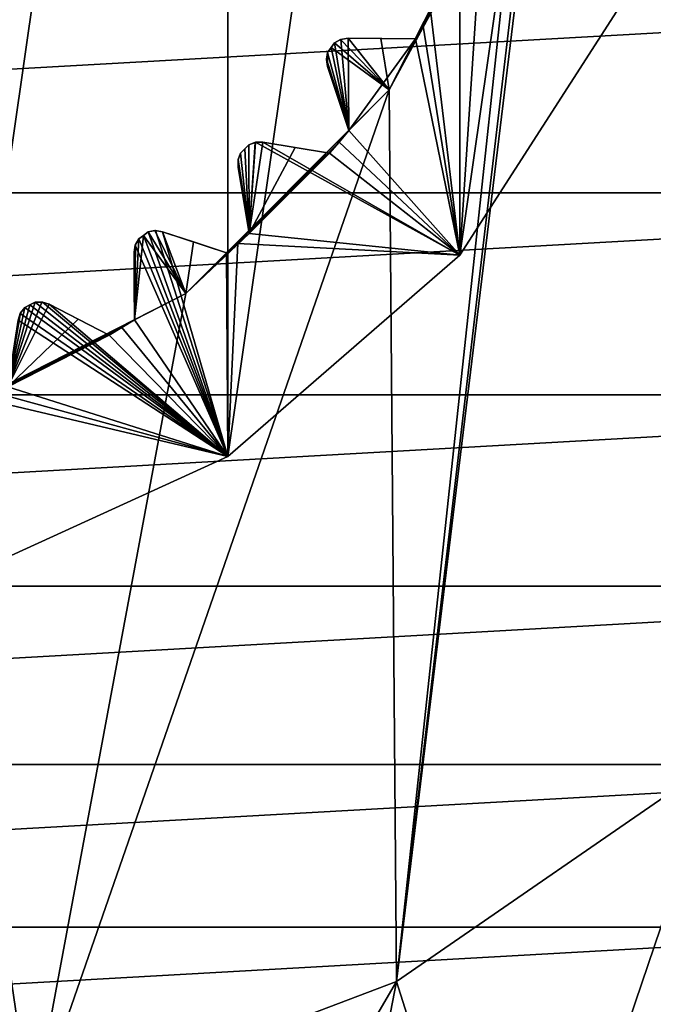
# Model space of a CAD drawing. Header units: millimetres. Extents: x -175 to 114, y -36 to 283.
# Tile 79 of 112: x 73.11 to 77.51, y -10.12 to -3.27. Entities that reach past the tile are written whole.
import ezdxf

# ---------------------------------------------------------------- set-up
doc = ezdxf.new("R2010")
doc.units = ezdxf.units.MM
doc.header["$LTSCALE"] = 65.185185
for name, color, linetype in [('2', 7, 'CONTINUOUS'), ('230', 7, 'CONTINUOUS'), ('231', 7, 'CONTINUOUS'), ('232', 7, 'CONTINUOUS'), ('234', 7, 'CONTINUOUS'), ('235', 7, 'CONTINUOUS'), ('239', 7, 'CONTINUOUS'), ('268', 7, 'CONTINUOUS'), ('269', 7, 'CONTINUOUS'), ('270', 7, 'CONTINUOUS'), ('271', 7, 'CONTINUOUS'), ('272', 7, 'CONTINUOUS'), ('273', 7, 'CONTINUOUS'), ('274', 7, 'CONTINUOUS'), ('275', 7, 'CONTINUOUS'), ('276', 7, 'CONTINUOUS'), ('277', 7, 'CONTINUOUS'), ('278', 7, 'CONTINUOUS'), ('279', 7, 'CONTINUOUS'), ('280', 7, 'CONTINUOUS'), ('281', 7, 'CONTINUOUS'), ('282', 7, 'CONTINUOUS'), ('30', 7, 'CONTINUOUS'), ('45', 7, 'CONTINUOUS'), ('46', 7, 'CONTINUOUS'), ('535', 7, 'CONTINUOUS'), ('536', 7, 'CONTINUOUS'), ('537', 7, 'CONTINUOUS'), ('538', 7, 'CONTINUOUS'), ('581', 7, 'CONTINUOUS'), ('582', 7, 'CONTINUOUS'), ('583', 7, 'CONTINUOUS'), ('584', 7, 'CONTINUOUS')]:
    doc.layers.add(name, color=color, linetype=linetype)

msp = doc.modelspace()

# ---------------------------------------------------------------- linework, layer by layer
at = {"layer": '2', "linetype": 'CONTINUOUS'}
for points in [[(113.25, -35.25, 92.5), (113.25, 35.25, 92.5), (-66.25, 35.25, 92.5), (113.25, -35.25, 92.5)], [(113.25, -35.25, 92.5), (-66.25, 35.25, 92.5), (-18.1198, 11.172, 92.5), (113.25, -35.25, 92.5)], [(-15.7687, 9.6947, 92.5), (113.25, -35.25, 92.5), (-18.1198, 11.172, 92.5), (-15.7687, 9.6947, 92.5)], [(-13.8053, 7.7313, 92.5), (113.25, -35.25, 92.5), (-15.7687, 9.6947, 92.5), (-13.8053, 7.7313, 92.5)], [(-12.328, 5.3802, 92.5), (113.25, -35.25, 92.5), (-13.8053, 7.7313, 92.5), (-12.328, 5.3802, 92.5)], [(-11.4109, 2.7593, 92.5), (113.25, -35.25, 92.5), (-12.328, 5.3802, 92.5), (-11.4109, 2.7593, 92.5)], [(-11.1, 0, 92.5), (113.25, -35.25, 92.5), (-11.4109, 2.7593, 92.5), (-11.1, 0, 92.5)], [(-11.4109, -2.7593, 92.5), (113.25, -35.25, 92.5), (-11.1, 0, 92.5), (-11.4109, -2.7593, 92.5)], [(-12.328, -5.3802, 92.5), (113.25, -35.25, 92.5), (-11.4109, -2.7593, 92.5), (-12.328, -5.3802, 92.5)], [(-13.8053, -7.7313, 92.5), (113.25, -35.25, 92.5), (-12.328, -5.3802, 92.5), (-13.8053, -7.7313, 92.5)], [(-15.7687, -9.6947, 92.5), (113.25, -35.25, 92.5), (-13.8053, -7.7313, 92.5), (-15.7687, -9.6947, 92.5)], [(-18.1198, -11.172, 92.5), (113.25, -35.25, 92.5), (-15.7687, -9.6947, 92.5), (-18.1198, -11.172, 92.5)]]:
    msp.add_3dface(points, dxfattribs=at)
at = {"layer": '230', "linetype": 'CONTINUOUS'}
for points in [[(74.5548, 6.3094, 108), (72.613, -7.1962, 108), (72.613, 7.1962, 108), (74.5548, 6.3094, 108)], [(74.5548, -6.3094, 108), (72.613, -7.1962, 108), (74.5548, 6.3094, 108), (74.5548, -6.3094, 108)], [(76.1681, 4.9114, 108), (74.5548, -6.3094, 108), (74.5548, 6.3094, 108), (76.1681, 4.9114, 108)], [(76.1681, -4.9114, 108), (74.5548, -6.3094, 108), (76.1681, 4.9114, 108), (76.1681, -4.9114, 108)], [(77.3222, 3.1156, 108), (76.1681, -4.9114, 108), (76.1681, 4.9114, 108), (77.3222, 3.1156, 108)], [(77.3222, -3.1156, 108), (76.1681, -4.9114, 108), (77.3222, 3.1156, 108), (77.3222, -3.1156, 108)]]:
    msp.add_3dface(points, dxfattribs=at)
at = {"layer": '231', "linetype": 'CONTINUOUS'}
for points in [[(76.1681, -4.9114, 108), (77.3222, -3.1156, 108), (76.1681, -4.9114, 106), (76.1681, -4.9114, 108)], [(76.1681, -4.9114, 106), (77.3222, -3.1156, 108), (77.3222, -3.1156, 106), (76.1681, -4.9114, 106)], [(74.5548, -6.3094, 108), (76.1681, -4.9114, 108), (74.5548, -6.3094, 106), (74.5548, -6.3094, 108)], [(74.5548, -6.3094, 106), (76.1681, -4.9114, 108), (76.1681, -4.9114, 106), (74.5548, -6.3094, 106)], [(72.613, -7.1962, 108), (74.5548, -6.3094, 108), (72.613, -7.1962, 106), (72.613, -7.1962, 108)], [(72.613, -7.1962, 106), (74.5548, -6.3094, 108), (74.5548, -6.3094, 106), (72.613, -7.1962, 106)]]:
    msp.add_3dface(points, dxfattribs=at)
at = {"layer": '232', "linetype": 'CONTINUOUS'}
for points in [[(75.9676, -3.2291, 106), (76.1681, -4.9114, 106), (76.3262, -2.5254, 106), (75.9676, -3.2291, 106)], [(76.1681, -4.9114, 106), (77.3222, -3.1156, 106), (76.3262, -2.5254, 106), (76.1681, -4.9114, 106)], [(75.9143, -3.3179, 106), (76.1681, -4.9114, 106), (75.9676, -3.2291, 106), (75.9143, -3.3179, 106)], [(75.8595, -3.4057, 106), (76.1681, -4.9114, 106), (75.9143, -3.3179, 106), (75.8595, -3.4057, 106)], [(75.2973, -3.4345, 106), (75.3952, -4.0447, 106), (75.3413, -3.4107, 106), (75.2973, -3.4345, 106)], [(75.3413, -3.4107, 106), (75.3952, -4.0447, 106), (75.3908, -3.4026, 106), (75.3413, -3.4107, 106)], [(75.3908, -3.4026, 106), (75.3952, -4.0447, 106), (75.8595, -3.4057, 106), (75.3908, -3.4026, 106)], [(75.3952, -4.0447, 106), (76.1681, -4.9114, 106), (75.8595, -3.4057, 106), (75.3952, -4.0447, 106)], [(75.2489, -3.5012, 106), (75.3952, -4.0447, 106), (75.2732, -3.4679, 106), (75.2489, -3.5012, 106)], [(75.2732, -3.4679, 106), (75.3952, -4.0447, 106), (75.2973, -3.4345, 106), (75.2732, -3.4679, 106)], [(75.2398, -3.5504, 106), (75.2474, -3.5999, 106), (75.2489, -3.5012, 106), (75.2398, -3.5504, 106)], [(75.2474, -3.5999, 106), (75.3952, -4.0447, 106), (75.2489, -3.5012, 106), (75.2474, -3.5999, 106)], [(75.3286, -4.124, 106), (76.1681, -4.9114, 106), (75.3952, -4.0447, 106), (75.3286, -4.124, 106)], [(74.6427, -4.2009, 106), (74.7022, -4.7607, 106), (74.6719, -4.1719, 106), (74.6427, -4.2009, 106)], [(74.6719, -4.1719, 106), (74.7022, -4.7607, 106), (74.7009, -4.1427, 106), (74.6719, -4.1719, 106)], [(74.7009, -4.1427, 106), (74.7022, -4.7607, 106), (74.7481, -4.126, 106), (74.7009, -4.1427, 106)], [(74.7022, -4.7607, 106), (76.1681, -4.9114, 106), (74.7481, -4.126, 106), (74.7022, -4.7607, 106)], [(74.7481, -4.126, 106), (76.1681, -4.9114, 106), (74.7983, -4.1258, 106), (74.7481, -4.126, 106)], [(74.7983, -4.1258, 106), (76.1681, -4.9114, 106), (75.2607, -4.2022, 106), (74.7983, -4.1258, 106)], [(75.2607, -4.2022, 106), (76.1681, -4.9114, 106), (75.3286, -4.124, 106), (75.2607, -4.2022, 106)], [(74.626, -4.2481, 106), (74.7022, -4.7607, 106), (74.6427, -4.2009, 106), (74.626, -4.2481, 106)], [(74.6258, -4.2983, 106), (74.7022, -4.7607, 106), (74.626, -4.2481, 106), (74.6258, -4.2983, 106)], [(73.9345, -4.7973, 106), (74.5548, -6.3094, 106), (73.9679, -4.7732, 106), (73.9345, -4.7973, 106)], [(73.9679, -4.7732, 106), (74.5548, -6.3094, 106), (74.0012, -4.7489, 106), (73.9679, -4.7732, 106)], [(74.0012, -4.7489, 106), (74.5548, -6.3094, 106), (74.0504, -4.7398, 106), (74.0012, -4.7489, 106)], [(74.0504, -4.7398, 106), (74.5548, -6.3094, 106), (74.0999, -4.7474, 106), (74.0504, -4.7398, 106)], [(74.0999, -4.7474, 106), (74.5548, -6.3094, 106), (74.5447, -4.8952, 106), (74.0999, -4.7474, 106)], [(74.624, -4.8286, 106), (76.1681, -4.9114, 106), (74.7022, -4.7607, 106), (74.624, -4.8286, 106)], [(73.9026, -4.8908, 106), (73.9057, -5.3595, 106), (73.9107, -4.8413, 106), (73.9026, -4.8908, 106)], [(73.9057, -5.3595, 106), (74.5548, -6.3094, 106), (73.9107, -4.8413, 106), (73.9057, -5.3595, 106)], [(73.9107, -4.8413, 106), (74.5548, -6.3094, 106), (73.9345, -4.7973, 106), (73.9107, -4.8413, 106)], [(74.5447, -4.8952, 106), (74.5548, -6.3094, 106), (74.624, -4.8286, 106), (74.5447, -4.8952, 106)], [(74.5548, -6.3094, 106), (76.1681, -4.9114, 106), (74.624, -4.8286, 106), (74.5548, -6.3094, 106)], [(73.1418, -5.2755, 106), (74.5548, -6.3094, 106), (73.1785, -5.2569, 106), (73.1418, -5.2755, 106)], [(73.1785, -5.2569, 106), (74.5548, -6.3094, 106), (73.2152, -5.2381, 106), (73.1785, -5.2569, 106)], [(73.2152, -5.2381, 106), (74.5548, -6.3094, 106), (73.2652, -5.2368, 106), (73.2152, -5.2381, 106)], [(73.2652, -5.2368, 106), (74.5548, -6.3094, 106), (73.3129, -5.2521, 106), (73.2652, -5.2368, 106)], [(73.3129, -5.2521, 106), (74.5548, -6.3094, 106), (73.7291, -5.4676, 106), (73.3129, -5.2521, 106)], [(73.0957, -5.3628, 106), (74.5548, -6.3094, 106), (73.1113, -5.3153, 106), (73.0957, -5.3628, 106)], [(73.1113, -5.3153, 106), (74.5548, -6.3094, 106), (73.1418, -5.2755, 106), (73.1113, -5.3153, 106)], [(73.0254, -5.8262, 106), (74.5548, -6.3094, 106), (73.0957, -5.3628, 106), (73.0254, -5.8262, 106)], [(73.8179, -5.4143, 106), (74.5548, -6.3094, 106), (73.9057, -5.3595, 106), (73.8179, -5.4143, 106)], [(73.7291, -5.4676, 106), (74.5548, -6.3094, 106), (73.8179, -5.4143, 106), (73.7291, -5.4676, 106)], [(72.8341, -5.9055, 106), (74.5548, -6.3094, 106), (72.93, -5.8666, 106), (72.8341, -5.9055, 106)], [(72.93, -5.8666, 106), (74.5548, -6.3094, 106), (73.0254, -5.8262, 106), (72.93, -5.8666, 106)], [(72.613, -7.1962, 106), (74.5548, -6.3094, 106), (72.8341, -5.9055, 106), (72.613, -7.1962, 106)]]:
    msp.add_3dface(points, dxfattribs=at)
at = {"layer": '234', "linetype": 'CONTINUOUS'}
for points in [[(77.9602, -8.4207, 93.5), (75.7282, -9.9613, 93.5), (77.9602, 8.4207, 93.5), (77.9602, -8.4207, 93.5)], [(77.9602, 8.4207, 93.5), (75.7282, -9.9613, 93.5), (76.9, 0, 93.5), (77.9602, 8.4207, 93.5)], [(76.9, 0, 93.5), (75.7282, -9.9613, 93.5), (76.5868, -1.9776, 93.5), (76.9, 0, 93.5)], [(76.5868, -1.9776, 93.5), (75.7282, -9.9613, 93.5), (75.6778, -3.7618, 93.5), (76.5868, -1.9776, 93.5)], [(75.7282, -9.9613, 93.5), (73.1924, -10.9231, 93.5), (75.6778, -3.7618, 93.5), (75.7282, -9.9613, 93.5)], [(75.6778, -3.7618, 93.5), (73.1924, -10.9231, 93.5), (74.2619, -5.1777, 93.5), (75.6778, -3.7618, 93.5)], [(74.2619, -5.1777, 93.5), (73.1924, -10.9231, 93.5), (72.4778, -6.0867, 93.5), (74.2619, -5.1777, 93.5)], [(73.1924, -10.9231, 93.5), (70.5, -11.25, 93.5), (72.4778, -6.0867, 93.5), (73.1924, -10.9231, 93.5)]]:
    msp.add_3dface(points, dxfattribs=at)
at = {"layer": '235', "linetype": 'CONTINUOUS'}
for points in [[(77.9602, -8.4207, 93), (75.7282, -9.9613, 93), (77.9602, -8.4207, 93.5), (77.9602, -8.4207, 93)], [(75.7282, -9.9613, 93), (75.7282, -9.9613, 93.5), (77.9602, -8.4207, 93.5), (75.7282, -9.9613, 93)], [(75.7282, -9.9613, 93), (73.1924, -10.9231, 93), (75.7282, -9.9613, 93.5), (75.7282, -9.9613, 93)], [(73.1924, -10.9231, 93), (73.1924, -10.9231, 93.5), (75.7282, -9.9613, 93.5), (73.1924, -10.9231, 93)]]:
    msp.add_3dface(points, dxfattribs=at)
at = {"layer": '239', "linetype": 'CONTINUOUS'}
for points in [[(76.5868, -1.9776, 93.5), (75.6778, -3.7618, 93.5), (76.4055, -2.3341, 93.55), (76.5868, -1.9776, 93.5)], [(76.4055, -2.3341, 93.55), (75.6778, -3.7618, 93.5), (76.3666, -2.43, 93.55), (76.4055, -2.3341, 93.55)], [(76.3666, -2.43, 93.55), (75.6778, -3.7618, 93.5), (76.3262, -2.5254, 93.55), (76.3666, -2.43, 93.55)], [(76.3262, -2.5254, 93.55), (75.6778, -3.7618, 93.5), (75.9676, -3.2291, 93.55), (76.3262, -2.5254, 93.55)], [(75.9676, -3.2291, 93.55), (75.6778, -3.7618, 93.5), (75.9143, -3.3179, 93.55), (75.9676, -3.2291, 93.55)], [(75.9143, -3.3179, 93.55), (75.6778, -3.7618, 93.5), (75.8595, -3.4057, 93.55), (75.9143, -3.3179, 93.55)], [(75.338, -3.4118, 93.9799), (75.6778, -3.7618, 93.5), (75.2973, -3.4345, 94), (75.338, -3.4118, 93.9799)], [(75.3908, -3.4026, 93.942), (75.6778, -3.7618, 93.5), (75.338, -3.4118, 93.9799), (75.3908, -3.4026, 93.942)], [(75.6177, -3.4041, 93.7536), (75.6778, -3.7618, 93.5), (75.3908, -3.4026, 93.942), (75.6177, -3.4041, 93.7536)], [(75.8595, -3.4057, 93.55), (75.6778, -3.7618, 93.5), (75.6177, -3.4041, 93.7536), (75.8595, -3.4057, 93.55)], [(75.2489, -3.5012, 94), (75.2732, -3.4679, 94), (75.3952, -4.0447, 93.55), (75.2489, -3.5012, 94)], [(75.2973, -3.4345, 94), (75.6778, -3.7618, 93.5), (75.2732, -3.4679, 94), (75.2973, -3.4345, 94)], [(75.2732, -3.4679, 94), (75.6778, -3.7618, 93.5), (75.3952, -4.0447, 93.55), (75.2732, -3.4679, 94)], [(75.2399, -3.5469, 93.9799), (75.2489, -3.5012, 94), (75.3952, -4.0447, 93.55), (75.2399, -3.5469, 93.9799)], [(75.2474, -3.5999, 93.942), (75.2399, -3.5469, 93.9799), (75.3952, -4.0447, 93.55), (75.2474, -3.5999, 93.942)], [(75.319, -3.8153, 93.7535), (75.2474, -3.5999, 93.942), (75.3952, -4.0447, 93.55), (75.319, -3.8153, 93.7535)], [(75.6778, -3.7618, 93.5), (74.2619, -5.1777, 93.5), (75.3952, -4.0447, 93.55), (75.6778, -3.7618, 93.5)], [(75.3952, -4.0447, 93.55), (74.2619, -5.1777, 93.5), (75.3286, -4.124, 93.55), (75.3952, -4.0447, 93.55)], [(75.3286, -4.124, 93.55), (74.2619, -5.1777, 93.5), (75.2607, -4.2022, 93.55), (75.3286, -4.124, 93.55)], [(74.6427, -4.2009, 94), (74.6719, -4.1719, 94), (74.7022, -4.7607, 93.55), (74.6427, -4.2009, 94)], [(74.6719, -4.1719, 94), (74.7009, -4.1427, 94), (74.7022, -4.7607, 93.55), (74.6719, -4.1719, 94)], [(74.7009, -4.1427, 94), (74.7448, -4.1267, 93.9799), (74.7022, -4.7607, 93.55), (74.7009, -4.1427, 94)], [(74.7983, -4.1258, 93.942), (75.0221, -4.1628, 93.7536), (74.7022, -4.7607, 93.55), (74.7983, -4.1258, 93.942)], [(74.7448, -4.1267, 93.9799), (74.7983, -4.1258, 93.942), (74.7022, -4.7607, 93.55), (74.7448, -4.1267, 93.9799)], [(75.0221, -4.1628, 93.7536), (75.2607, -4.2022, 93.55), (74.7022, -4.7607, 93.55), (75.0221, -4.1628, 93.7536)], [(75.2607, -4.2022, 93.55), (74.2619, -5.1777, 93.5), (74.7022, -4.7607, 93.55), (75.2607, -4.2022, 93.55)], [(74.6267, -4.2447, 93.9799), (74.6427, -4.2009, 94), (74.7022, -4.7607, 93.55), (74.6267, -4.2447, 93.9799)], [(74.6258, -4.2983, 93.942), (74.6267, -4.2447, 93.9799), (74.7022, -4.7607, 93.55), (74.6258, -4.2983, 93.942)], [(74.6628, -4.5222, 93.7535), (74.6258, -4.2983, 93.942), (74.7022, -4.7607, 93.55), (74.6628, -4.5222, 93.7535)], [(73.9679, -4.7732, 94), (74.2619, -5.1777, 93.5), (73.9057, -5.3595, 93.55), (73.9679, -4.7732, 94)], [(73.9345, -4.7973, 94), (73.9679, -4.7732, 94), (73.9057, -5.3595, 93.55), (73.9345, -4.7973, 94)], [(74.0012, -4.7489, 94), (74.2619, -5.1777, 93.5), (73.9679, -4.7732, 94), (74.0012, -4.7489, 94)], [(74.0469, -4.7399, 93.9799), (74.2619, -5.1777, 93.5), (74.0012, -4.7489, 94), (74.0469, -4.7399, 93.9799)], [(74.0999, -4.7474, 93.942), (74.2619, -5.1777, 93.5), (74.0469, -4.7399, 93.9799), (74.0999, -4.7474, 93.942)], [(74.3153, -4.819, 93.7536), (74.2619, -5.1777, 93.5), (74.0999, -4.7474, 93.942), (74.3153, -4.819, 93.7536)], [(74.7022, -4.7607, 93.55), (74.2619, -5.1777, 93.5), (74.624, -4.8286, 93.55), (74.7022, -4.7607, 93.55)], [(73.9026, -4.8908, 93.942), (73.9118, -4.838, 93.9799), (73.9057, -5.3595, 93.55), (73.9026, -4.8908, 93.942)], [(73.9118, -4.838, 93.9799), (73.9345, -4.7973, 94), (73.9057, -5.3595, 93.55), (73.9118, -4.838, 93.9799)], [(74.5447, -4.8952, 93.55), (74.2619, -5.1777, 93.5), (74.3153, -4.819, 93.7536), (74.5447, -4.8952, 93.55)], [(74.624, -4.8286, 93.55), (74.2619, -5.1777, 93.5), (74.5447, -4.8952, 93.55), (74.624, -4.8286, 93.55)], [(73.9041, -5.1177, 93.7535), (73.9026, -4.8908, 93.942), (73.9057, -5.3595, 93.55), (73.9041, -5.1177, 93.7535)], [(74.2619, -5.1777, 93.5), (72.4778, -6.0867, 93.5), (73.9057, -5.3595, 93.55), (74.2619, -5.1777, 93.5)], [(73.2618, -5.2364, 93.9799), (73.3129, -5.2521, 93.942), (73.0254, -5.8262, 93.55), (73.2618, -5.2364, 93.9799)], [(73.2152, -5.2381, 94), (73.2618, -5.2364, 93.9799), (73.0254, -5.8262, 93.55), (73.2152, -5.2381, 94)], [(73.1785, -5.2569, 94), (73.2152, -5.2381, 94), (73.0254, -5.8262, 93.55), (73.1785, -5.2569, 94)], [(73.3129, -5.2521, 93.942), (73.5144, -5.3565, 93.7536), (73.0254, -5.8262, 93.55), (73.3129, -5.2521, 93.942)], [(73.1418, -5.2755, 94), (73.1785, -5.2569, 94), (73.0254, -5.8262, 93.55), (73.1418, -5.2755, 94)], [(73.113, -5.3122, 93.9799), (73.1418, -5.2755, 94), (73.0254, -5.8262, 93.55), (73.113, -5.3122, 93.9799)], [(73.0957, -5.3628, 93.942), (73.113, -5.3122, 93.9799), (73.0254, -5.8262, 93.55), (73.0957, -5.3628, 93.942)], [(73.9057, -5.3595, 93.55), (72.4778, -6.0867, 93.5), (73.8179, -5.4143, 93.55), (73.9057, -5.3595, 93.55)], [(73.5144, -5.3565, 93.7536), (73.7291, -5.4676, 93.55), (73.0254, -5.8262, 93.55), (73.5144, -5.3565, 93.7536)], [(73.8179, -5.4143, 93.55), (72.4778, -6.0867, 93.5), (73.7291, -5.4676, 93.55), (73.8179, -5.4143, 93.55)], [(73.7291, -5.4676, 93.55), (72.4778, -6.0867, 93.5), (73.0254, -5.8262, 93.55), (73.7291, -5.4676, 93.55)]]:
    msp.add_3dface(points, dxfattribs=at)
at = {"layer": '268', "linetype": 'CONTINUOUS'}
for points in [[(75.9143, -3.3179, 106), (75.9676, -3.2291, 106), (75.9143, -3.3179, 93.55), (75.9143, -3.3179, 106)], [(75.9676, -3.2291, 106), (75.9676, -3.2291, 93.55), (75.9143, -3.3179, 93.55), (75.9676, -3.2291, 106)], [(75.8595, -3.4057, 106), (75.9143, -3.3179, 106), (75.8595, -3.4057, 93.55), (75.8595, -3.4057, 106)], [(75.9143, -3.3179, 106), (75.9143, -3.3179, 93.55), (75.8595, -3.4057, 93.55), (75.9143, -3.3179, 106)]]:
    msp.add_3dface(points, dxfattribs=at)
at = {"layer": '269', "linetype": 'CONTINUOUS'}
for points in [[(75.3908, -3.4026, 106), (75.8595, -3.4057, 106), (75.8595, -3.4057, 93.55), (75.3908, -3.4026, 106)], [(75.3908, -3.4026, 106), (75.8595, -3.4057, 93.55), (75.6177, -3.4041, 93.7536), (75.3908, -3.4026, 106)], [(75.3908, -3.4026, 106), (75.6177, -3.4041, 93.7536), (75.3908, -3.4026, 93.942), (75.3908, -3.4026, 106)]]:
    msp.add_3dface(points, dxfattribs=at)
at = {"layer": '270', "linetype": 'CONTINUOUS'}
for points in [[(75.2398, -3.5504, 106), (75.2489, -3.5012, 106), (75.2399, -3.5469, 93.9799), (75.2398, -3.5504, 106)], [(75.2398, -3.5504, 106), (75.2399, -3.5469, 93.9799), (75.2474, -3.5999, 93.942), (75.2398, -3.5504, 106)], [(75.2474, -3.5999, 106), (75.2398, -3.5504, 106), (75.2474, -3.5999, 93.942), (75.2474, -3.5999, 106)], [(75.2489, -3.5012, 106), (75.2489, -3.5012, 94), (75.2399, -3.5469, 93.9799), (75.2489, -3.5012, 106)]]:
    msp.add_3dface(points, dxfattribs=at)
at = {"layer": '271', "linetype": 'CONTINUOUS'}
for points in [[(75.3952, -4.0447, 106), (75.2474, -3.5999, 106), (75.2474, -3.5999, 93.942), (75.3952, -4.0447, 106)], [(75.3952, -4.0447, 106), (75.2474, -3.5999, 93.942), (75.319, -3.8153, 93.7535), (75.3952, -4.0447, 106)], [(75.3952, -4.0447, 106), (75.319, -3.8153, 93.7535), (75.3952, -4.0447, 93.55), (75.3952, -4.0447, 106)]]:
    msp.add_3dface(points, dxfattribs=at)
at = {"layer": '272', "linetype": 'CONTINUOUS'}
for points in [[(75.3286, -4.124, 106), (75.3952, -4.0447, 106), (75.3286, -4.124, 93.55), (75.3286, -4.124, 106)], [(75.3952, -4.0447, 106), (75.3952, -4.0447, 93.55), (75.3286, -4.124, 93.55), (75.3952, -4.0447, 106)], [(75.2607, -4.2022, 106), (75.3286, -4.124, 106), (75.2607, -4.2022, 93.55), (75.2607, -4.2022, 106)], [(75.3286, -4.124, 106), (75.3286, -4.124, 93.55), (75.2607, -4.2022, 93.55), (75.3286, -4.124, 106)]]:
    msp.add_3dface(points, dxfattribs=at)
at = {"layer": '273', "linetype": 'CONTINUOUS'}
for points in [[(74.7983, -4.1258, 106), (75.2607, -4.2022, 106), (75.2607, -4.2022, 93.55), (74.7983, -4.1258, 106)], [(74.7983, -4.1258, 106), (75.2607, -4.2022, 93.55), (75.0221, -4.1628, 93.7536), (74.7983, -4.1258, 106)], [(74.7983, -4.1258, 106), (75.0221, -4.1628, 93.7536), (74.7983, -4.1258, 93.942), (74.7983, -4.1258, 106)]]:
    msp.add_3dface(points, dxfattribs=at)
at = {"layer": '274', "linetype": 'CONTINUOUS'}
for points in [[(74.626, -4.2481, 106), (74.6427, -4.2009, 106), (74.6267, -4.2447, 93.9799), (74.626, -4.2481, 106)], [(74.6427, -4.2009, 106), (74.6427, -4.2009, 94), (74.6267, -4.2447, 93.9799), (74.6427, -4.2009, 106)], [(74.626, -4.2481, 106), (74.6267, -4.2447, 93.9799), (74.6258, -4.2983, 93.942), (74.626, -4.2481, 106)], [(74.6258, -4.2983, 106), (74.626, -4.2481, 106), (74.6258, -4.2983, 93.942), (74.6258, -4.2983, 106)]]:
    msp.add_3dface(points, dxfattribs=at)
at = {"layer": '275', "linetype": 'CONTINUOUS'}
for points in [[(74.7022, -4.7607, 106), (74.6258, -4.2983, 106), (74.6258, -4.2983, 93.942), (74.7022, -4.7607, 106)], [(74.7022, -4.7607, 106), (74.6258, -4.2983, 93.942), (74.6628, -4.5222, 93.7535), (74.7022, -4.7607, 106)], [(74.7022, -4.7607, 106), (74.6628, -4.5222, 93.7535), (74.7022, -4.7607, 93.55), (74.7022, -4.7607, 106)]]:
    msp.add_3dface(points, dxfattribs=at)
at = {"layer": '276', "linetype": 'CONTINUOUS'}
for points in [[(74.624, -4.8286, 106), (74.7022, -4.7607, 106), (74.624, -4.8286, 93.55), (74.624, -4.8286, 106)], [(74.7022, -4.7607, 106), (74.7022, -4.7607, 93.55), (74.624, -4.8286, 93.55), (74.7022, -4.7607, 106)], [(74.5447, -4.8952, 106), (74.624, -4.8286, 106), (74.5447, -4.8952, 93.55), (74.5447, -4.8952, 106)], [(74.624, -4.8286, 106), (74.624, -4.8286, 93.55), (74.5447, -4.8952, 93.55), (74.624, -4.8286, 106)]]:
    msp.add_3dface(points, dxfattribs=at)
at = {"layer": '277', "linetype": 'CONTINUOUS'}
for points in [[(74.0999, -4.7474, 106), (74.5447, -4.8952, 106), (74.5447, -4.8952, 93.55), (74.0999, -4.7474, 106)], [(74.0999, -4.7474, 106), (74.5447, -4.8952, 93.55), (74.3153, -4.819, 93.7536), (74.0999, -4.7474, 106)], [(74.0999, -4.7474, 106), (74.3153, -4.819, 93.7536), (74.0999, -4.7474, 93.942), (74.0999, -4.7474, 106)]]:
    msp.add_3dface(points, dxfattribs=at)
at = {"layer": '278', "linetype": 'CONTINUOUS'}
for points in [[(73.9107, -4.8413, 106), (73.9118, -4.838, 93.9799), (73.9026, -4.8908, 93.942), (73.9107, -4.8413, 106)], [(73.9026, -4.8908, 106), (73.9107, -4.8413, 106), (73.9026, -4.8908, 93.942), (73.9026, -4.8908, 106)], [(73.9107, -4.8413, 106), (73.9345, -4.7973, 106), (73.9118, -4.838, 93.9799), (73.9107, -4.8413, 106)], [(73.9345, -4.7973, 106), (73.9345, -4.7973, 94), (73.9118, -4.838, 93.9799), (73.9345, -4.7973, 106)]]:
    msp.add_3dface(points, dxfattribs=at)
at = {"layer": '279', "linetype": 'CONTINUOUS'}
for points in [[(73.9057, -5.3595, 106), (73.9026, -4.8908, 106), (73.9026, -4.8908, 93.942), (73.9057, -5.3595, 106)], [(73.9057, -5.3595, 106), (73.9026, -4.8908, 93.942), (73.9041, -5.1177, 93.7535), (73.9057, -5.3595, 106)], [(73.9057, -5.3595, 106), (73.9041, -5.1177, 93.7535), (73.9057, -5.3595, 93.55), (73.9057, -5.3595, 106)]]:
    msp.add_3dface(points, dxfattribs=at)
at = {"layer": '280', "linetype": 'CONTINUOUS'}
for points in [[(73.8179, -5.4143, 106), (73.9057, -5.3595, 106), (73.8179, -5.4143, 93.55), (73.8179, -5.4143, 106)], [(73.9057, -5.3595, 106), (73.9057, -5.3595, 93.55), (73.8179, -5.4143, 93.55), (73.9057, -5.3595, 106)], [(73.7291, -5.4676, 106), (73.8179, -5.4143, 106), (73.7291, -5.4676, 93.55), (73.7291, -5.4676, 106)], [(73.8179, -5.4143, 106), (73.8179, -5.4143, 93.55), (73.7291, -5.4676, 93.55), (73.8179, -5.4143, 106)]]:
    msp.add_3dface(points, dxfattribs=at)
at = {"layer": '281', "linetype": 'CONTINUOUS'}
for points in [[(73.3129, -5.2521, 106), (73.7291, -5.4676, 106), (73.7291, -5.4676, 93.55), (73.3129, -5.2521, 106)], [(73.3129, -5.2521, 106), (73.7291, -5.4676, 93.55), (73.5144, -5.3565, 93.7536), (73.3129, -5.2521, 106)], [(73.3129, -5.2521, 106), (73.5144, -5.3565, 93.7536), (73.3129, -5.2521, 93.942), (73.3129, -5.2521, 106)]]:
    msp.add_3dface(points, dxfattribs=at)
at = {"layer": '282', "linetype": 'CONTINUOUS'}
for points in [[(73.1113, -5.3153, 106), (73.113, -5.3122, 93.9799), (73.0957, -5.3628, 93.942), (73.1113, -5.3153, 106)], [(73.0957, -5.3628, 106), (73.1113, -5.3153, 106), (73.0957, -5.3628, 93.942), (73.0957, -5.3628, 106)], [(73.1113, -5.3153, 106), (73.1418, -5.2755, 106), (73.113, -5.3122, 93.9799), (73.1113, -5.3153, 106)], [(73.1418, -5.2755, 106), (73.1418, -5.2755, 94), (73.113, -5.3122, 93.9799), (73.1418, -5.2755, 106)]]:
    msp.add_3dface(points, dxfattribs=at)
at = {"layer": '30', "color": 7, "linetype": 'CONTINUOUS', "true_color": 0x21211a}
for points in [[(26, -32.75, 79.5), (38.3306, -6.0045, 79.5), (105.75, 32.75, 79.5), (26, -32.75, 79.5)], [(105.75, -32.75, 79.5), (26, -32.75, 79.5), (105.75, 32.75, 79.5), (105.75, -32.75, 79.5)], [(38.3306, -6.0045, 79.5), (39.2448, -2.8464, 79.5), (105.75, 32.75, 79.5), (38.3306, -6.0045, 79.5)]]:
    msp.add_3dface(points, dxfattribs=at)
at = {"layer": '45', "linetype": 'CONTINUOUS'}
for points in [[(57.7109, -4.4768, 110), (83.71, -3.0162, 110), (57.29, -3.0162, 110), (57.7109, -4.4768, 110)], [(83.2891, -4.4768, 110), (83.71, -3.0162, 110), (57.7109, -4.4768, 110), (83.2891, -4.4768, 110)], [(58.2928, -5.8811, 110), (83.2891, -4.4768, 110), (57.7109, -4.4768, 110), (58.2928, -5.8811, 110)], [(82.7072, -5.8811, 110), (83.2891, -4.4768, 110), (58.2928, -5.8811, 110), (82.7072, -5.8811, 110)], [(59.0283, -7.2113, 110), (82.7072, -5.8811, 110), (58.2928, -5.8811, 110), (59.0283, -7.2113, 110)], [(81.9717, -7.2113, 110), (82.7072, -5.8811, 110), (59.0283, -7.2113, 110), (81.9717, -7.2113, 110)], [(59.9082, -8.4508, 110), (81.9717, -7.2113, 110), (59.0283, -7.2113, 110), (59.9082, -8.4508, 110)], [(81.0918, -8.4508, 110), (81.9717, -7.2113, 110), (59.9082, -8.4508, 110), (81.0918, -8.4508, 110)], [(60.9214, -9.584, 110), (81.0918, -8.4508, 110), (59.9082, -8.4508, 110), (60.9214, -9.584, 110)], [(80.0786, -9.584, 110), (81.0918, -8.4508, 110), (60.9214, -9.584, 110), (80.0786, -9.584, 110)], [(62.0551, -10.5965, 110), (80.0786, -9.584, 110), (60.9214, -9.584, 110), (62.0551, -10.5965, 110)], [(78.9449, -10.5965, 110), (80.0786, -9.584, 110), (62.0551, -10.5965, 110), (78.9449, -10.5965, 110)]]:
    msp.add_3dface(points, dxfattribs=at)
at = {"layer": '46', "linetype": 'CONTINUOUS'}
for points in [[(77.9602, -8.4207, 93), (76.5526, -12.5686, 93), (75.7282, -9.9613, 93), (77.9602, -8.4207, 93)], [(77.9218, -11.8118, 93), (76.5526, -12.5686, 93), (77.9602, -8.4207, 93), (77.9218, -11.8118, 93)], [(75.7282, -9.9613, 93), (73.6043, -13.6002, 93), (73.1924, -10.9231, 93), (75.7282, -9.9613, 93)], [(75.1074, -13.1672, 93), (73.6043, -13.6002, 93), (75.7282, -9.9613, 93), (75.1074, -13.1672, 93)], [(76.5526, -12.5686, 93), (75.1074, -13.1672, 93), (75.7282, -9.9613, 93), (76.5526, -12.5686, 93)]]:
    msp.add_3dface(points, dxfattribs=at)
at = {"layer": '535', "linetype": 'CONTINUOUS'}
for points in [[(75.2489, -3.5012, 106), (75.2732, -3.4679, 106), (75.2489, -3.5012, 94), (75.2489, -3.5012, 106)], [(75.2732, -3.4679, 106), (75.2732, -3.4679, 94), (75.2489, -3.5012, 94), (75.2732, -3.4679, 106)], [(75.2732, -3.4679, 106), (75.2973, -3.4345, 106), (75.2732, -3.4679, 94), (75.2732, -3.4679, 106)], [(75.2973, -3.4345, 106), (75.2973, -3.4345, 94), (75.2732, -3.4679, 94), (75.2973, -3.4345, 106)]]:
    msp.add_3dface(points, dxfattribs=at)
at = {"layer": '536', "linetype": 'CONTINUOUS'}
for points in [[(74.6427, -4.2009, 106), (74.6719, -4.1719, 106), (74.6427, -4.2009, 94), (74.6427, -4.2009, 106)], [(74.6719, -4.1719, 106), (74.6719, -4.1719, 94), (74.6427, -4.2009, 94), (74.6719, -4.1719, 106)], [(74.6719, -4.1719, 106), (74.7009, -4.1427, 106), (74.6719, -4.1719, 94), (74.6719, -4.1719, 106)], [(74.7009, -4.1427, 106), (74.7009, -4.1427, 94), (74.6719, -4.1719, 94), (74.7009, -4.1427, 106)]]:
    msp.add_3dface(points, dxfattribs=at)
at = {"layer": '537', "linetype": 'CONTINUOUS'}
for points in [[(73.9345, -4.7973, 106), (73.9679, -4.7732, 106), (73.9345, -4.7973, 94), (73.9345, -4.7973, 106)], [(73.9679, -4.7732, 106), (73.9679, -4.7732, 94), (73.9345, -4.7973, 94), (73.9679, -4.7732, 106)], [(73.9679, -4.7732, 106), (74.0012, -4.7489, 106), (73.9679, -4.7732, 94), (73.9679, -4.7732, 106)], [(74.0012, -4.7489, 106), (74.0012, -4.7489, 94), (73.9679, -4.7732, 94), (74.0012, -4.7489, 106)]]:
    msp.add_3dface(points, dxfattribs=at)
at = {"layer": '538', "linetype": 'CONTINUOUS'}
for points in [[(73.1418, -5.2755, 106), (73.1785, -5.2569, 106), (73.1418, -5.2755, 94), (73.1418, -5.2755, 106)], [(73.1785, -5.2569, 106), (73.1785, -5.2569, 94), (73.1418, -5.2755, 94), (73.1785, -5.2569, 106)], [(73.1785, -5.2569, 106), (73.2152, -5.2381, 106), (73.1785, -5.2569, 94), (73.1785, -5.2569, 106)], [(73.2152, -5.2381, 106), (73.2152, -5.2381, 94), (73.1785, -5.2569, 94), (73.2152, -5.2381, 106)]]:
    msp.add_3dface(points, dxfattribs=at)
at = {"layer": '581', "linetype": 'CONTINUOUS'}
for points in [[(75.2973, -3.4345, 106), (75.3413, -3.4107, 106), (75.2973, -3.4345, 94), (75.2973, -3.4345, 106)], [(75.3413, -3.4107, 106), (75.338, -3.4118, 93.9799), (75.2973, -3.4345, 94), (75.3413, -3.4107, 106)], [(75.3413, -3.4107, 106), (75.3908, -3.4026, 106), (75.338, -3.4118, 93.9799), (75.3413, -3.4107, 106)], [(75.3908, -3.4026, 106), (75.3908, -3.4026, 93.942), (75.338, -3.4118, 93.9799), (75.3908, -3.4026, 106)]]:
    msp.add_3dface(points, dxfattribs=at)
at = {"layer": '582', "linetype": 'CONTINUOUS'}
for points in [[(74.7009, -4.1427, 106), (74.7481, -4.126, 106), (74.7009, -4.1427, 94), (74.7009, -4.1427, 106)], [(74.7481, -4.126, 106), (74.7448, -4.1267, 93.9799), (74.7009, -4.1427, 94), (74.7481, -4.126, 106)], [(74.7481, -4.126, 106), (74.7983, -4.1258, 106), (74.7448, -4.1267, 93.9799), (74.7481, -4.126, 106)], [(74.7983, -4.1258, 106), (74.7983, -4.1258, 93.942), (74.7448, -4.1267, 93.9799), (74.7983, -4.1258, 106)]]:
    msp.add_3dface(points, dxfattribs=at)
at = {"layer": '583', "linetype": 'CONTINUOUS'}
for points in [[(74.0012, -4.7489, 106), (74.0504, -4.7398, 106), (74.0012, -4.7489, 94), (74.0012, -4.7489, 106)], [(74.0504, -4.7398, 106), (74.0469, -4.7399, 93.9799), (74.0012, -4.7489, 94), (74.0504, -4.7398, 106)], [(74.0504, -4.7398, 106), (74.0999, -4.7474, 106), (74.0469, -4.7399, 93.9799), (74.0504, -4.7398, 106)], [(74.0999, -4.7474, 106), (74.0999, -4.7474, 93.942), (74.0469, -4.7399, 93.9799), (74.0999, -4.7474, 106)]]:
    msp.add_3dface(points, dxfattribs=at)
at = {"layer": '584', "linetype": 'CONTINUOUS'}
for points in [[(73.2652, -5.2368, 106), (73.2618, -5.2364, 93.9799), (73.2152, -5.2381, 94), (73.2652, -5.2368, 106)], [(73.2152, -5.2381, 106), (73.2652, -5.2368, 106), (73.2152, -5.2381, 94), (73.2152, -5.2381, 106)], [(73.2652, -5.2368, 106), (73.3129, -5.2521, 106), (73.2618, -5.2364, 93.9799), (73.2652, -5.2368, 106)], [(73.3129, -5.2521, 106), (73.3129, -5.2521, 93.942), (73.2618, -5.2364, 93.9799), (73.3129, -5.2521, 106)]]:
    msp.add_3dface(points, dxfattribs=at)

doc.saveas('drawing.dxf')
